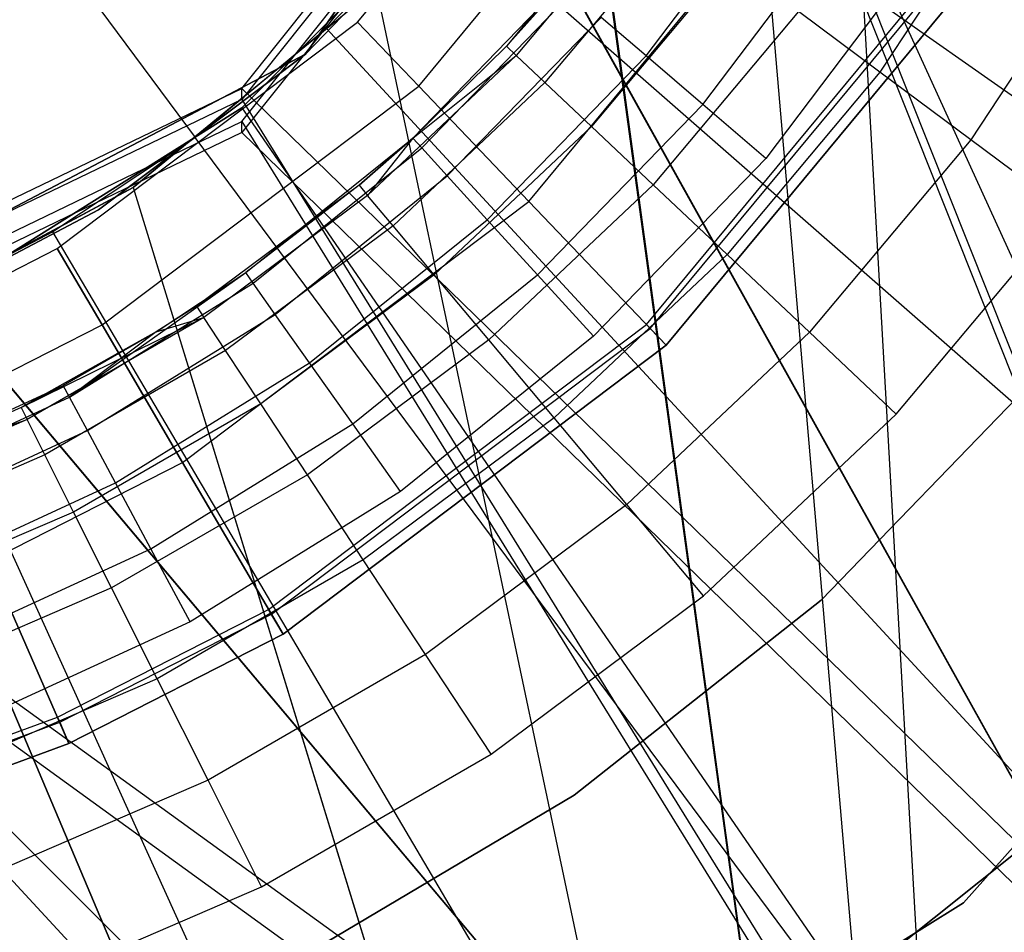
# Model space of a CAD drawing. Extents: x 0.1 to 16.1, y -7 to 7.
# Tile 31 of 68: x 8.226 to 8.409, y -0.388 to -0.218. Entities that reach past the tile are written whole.
import ezdxf

# ---------------------------------------------------------------- set-up
doc = ezdxf.new("R2010")
doc.units = 0
doc.header["$LTSCALE"] = 2.54
doc.layers.get('0').update_dxf_attribs({"color": 13, "linetype": 'CONTINUOUS'})

# ---------------------------------------------------------------- blocks, each defined once
blk = doc.blocks.new('DROPS_WOOD_E_PM_STL')
at = {"color": 0}
for p, q in [((8.08, 0, 2.18815), (8.25835, -0.24006, 2.19005)), ((8.08, 0, 2.18815), (8.25835, -0.24006, 2.19005)), ((8.41608, -0.8, 40.86074), (8.37425, -0.05845, 40.86452)), ((8.41608, -0.8, 40.86074), (8.37425, -0.05845, 40.86452)), ((8.3605, -0.10638, 29.35812), (8.27894, -0.22455, 29.35812)), ((8.27894, -0.22455, 28.35812), (8.3605, -0.10638, 28.35812)), ((8.27894, -0.22455, 28.35812), (8.3605, -0.10638, 28.35812)), ((8.3605, -0.10638, 29.35812), (8.27894, -0.22455, 29.35812)), ((8.35716, -0.11481, 33.8879), (8.41608, -0.8, 33.89308)), ((8.35716, -0.11481, 40.86592), (8.41608, -0.8, 40.86074)), ((8.35716, -0.11481, 40.86592), (8.41608, -0.8, 40.86074)), ((8.35716, -0.11481, 33.8879), (8.41608, -0.8, 33.89308)), ((8.26705, -0.23091, 29.36859), (8.35029, -0.12653, 29.37102)), ((8.26705, -0.23091, 29.36859), (8.35029, -0.12653, 29.37102)), ((8.35029, -0.12859, 33.3756), (8.26705, -0.23298, 33.37078)), ((8.35029, -0.12859, 33.3756), (8.26705, -0.23298, 33.37078)), ((8.35029, -0.12859, 33.3756), (8.61693, -0.79844, 33.40231)), ((8.35029, -0.12859, 33.3756), (8.61693, -0.79844, 33.40231)), ((8.35029, -0.13017, 16.34821), (8.65614, -0.8, 16.36984)), ((8.35029, -0.13017, 28.33602), (8.65614, -0.8, 28.31439)), ((8.35029, -0.13017, 28.33602), (8.65614, -0.8, 28.31439)), ((8.35029, -0.13017, 16.34821), (8.65614, -0.8, 16.36984)), ((8.26705, -0.2371, 41.36202), (8.35029, -0.13271, 41.35731)), ((8.26705, -0.2371, 41.36202), (8.35029, -0.13271, 41.35731)), ((8.35029, -0.13271, 41.35731), (8.61693, -0.80253, 41.32991)), ((8.35029, -0.13271, 41.35731), (8.61693, -0.80253, 41.32991)), ((8.35029, -0.13477, 45.36188), (8.26705, -0.23916, 45.36421)), ((8.35029, -0.13477, 45.36188), (8.26705, -0.23916, 45.36421)), ((8.28865, -0.21853, 213.36956), (8.33342, -0.16453, 213.36956)), ((8.28865, -0.21853, 213.40759), (8.33342, -0.16453, 213.40759)), ((8.28865, -0.21853, 213.36956), (8.33342, -0.16453, 213.36956)), ((8.28865, -0.21853, 213.40759), (8.33342, -0.16453, 213.40759)), ((8.32939, -0.16674, 33.8858), (8.41608, -0.8, 33.89308)), ((8.32939, -0.16674, 33.8858), (8.41608, -0.8, 33.89308)), ((8.32953, -0.16654, 40.868), (8.41608, -0.8, 40.86074)), ((8.32953, -0.16654, 40.868), (8.41608, -0.8, 40.86074)), ((8.56797, -0.34276, 2.22278), (8.32472, -0.17189, 2.19005)), ((8.56797, -0.34276, 2.22278), (8.32472, -0.17189, 2.19005)), ((8.30005, -0.23047, 213.33528), (8.34727, -0.17352, 213.33528)), ((8.30005, -0.23047, 213.33528), (8.34727, -0.17352, 213.33528)), ((8.30005, -0.23047, 213.44189), (8.34727, -0.17352, 213.44189)), ((8.30005, -0.23047, 213.44189), (8.34727, -0.17352, 213.44189)), ((8.26705, -0.23455, 16.34503), (8.31462, -0.18696, 16.3467)), ((8.26705, -0.23455, 16.34503), (8.31462, -0.18696, 16.3467)), ((8.31455, -0.18705, 28.33753), (8.26705, -0.23455, 28.3392)), ((8.31455, -0.18705, 28.33753), (8.26705, -0.23455, 28.3392)), ((8.31455, -0.18705, 28.33753), (8.65614, -0.8, 28.31439)), ((8.31455, -0.18705, 28.33753), (8.65614, -0.8, 28.31439)), ((8.31462, -0.18696, 16.3467), (8.65614, -0.8, 16.36984)), ((8.31462, -0.18696, 16.3467), (8.65614, -0.8, 16.36984)), ((8.31238, -0.18973, 41.3819), (8.27894, -0.22455, 41.3819)), ((8.27894, -0.22455, 40.8819), (8.31238, -0.18973, 40.8819)), ((8.27894, -0.22455, 40.8819), (8.31238, -0.18973, 40.8819)), ((8.31238, -0.18973, 41.3819), (8.27894, -0.22455, 41.3819)), ((8.31238, -0.18973, 33.88877), (8.27894, -0.22455, 33.88877)), ((8.27894, -0.22455, 33.38877), (8.31238, -0.18973, 33.38877)), ((8.27894, -0.22455, 33.38877), (8.31238, -0.18973, 33.38877)), ((8.31238, -0.18973, 33.88877), (8.27894, -0.22455, 33.88877)), ((8.32059, -0.25199, 213.31155), (8.37222, -0.18971, 213.31155)), ((8.32059, -0.25199, 213.31155), (8.37222, -0.18971, 213.31155)), ((8.32059, -0.25199, 213.4656), (8.37222, -0.18971, 213.4656)), ((8.32059, -0.25199, 213.4656), (8.37222, -0.18971, 213.4656)), ((8.34246, -0.22486, 16.33018), (8.3681, -0.1909, 16.33018)), ((8.34246, -0.22486, 16.33018), (8.3681, -0.1909, 16.33018)), ((8.41049, -0.19081, 14.94963), (8.3861, -0.22788, 14.94963)), ((8.41049, -0.19081, 14.94963), (8.3861, -0.22788, 14.94963)), ((8.34069, -0.19408, 15.03972), (8.3164, -0.22303, 15.03972)), ((8.34069, -0.19408, 15.03972), (8.3164, -0.22303, 15.03972)), ((8.3427, -0.19557, 15.01747), (8.31822, -0.22475, 15.01747)), ((8.3427, -0.19557, 15.01747), (8.31822, -0.22475, 15.01747)), ((8.30506, -0.19693, 2.19005), (8.28285, -0.21974, 2.19005)), ((8.30506, -0.19693, 2.19005), (8.28285, -0.21974, 2.19005)), ((8.52877, -0.39268, 2.22278), (8.30506, -0.19693, 2.19005)), ((8.52877, -0.39268, 2.22278), (8.30506, -0.19693, 2.19005)), ((8.34863, -0.19999, 14.99634), (8.3236, -0.22982, 14.99634)), ((8.34863, -0.19999, 14.99634), (8.3236, -0.22982, 14.99634)), ((8.35304, -0.23393, 16.33728), (8.37972, -0.1986, 16.33728)), ((8.35304, -0.23393, 16.33728), (8.37972, -0.1986, 16.33728)), ((8.42879, -0.20137, 14.94223), (8.40305, -0.2405, 14.94223)), ((8.42879, -0.20137, 14.94223), (8.40305, -0.2405, 14.94223)), ((8.35819, -0.2071, 14.97738), (8.33227, -0.238, 14.97738)), ((8.35819, -0.2071, 14.97738), (8.33227, -0.238, 14.97738)), ((8.34251, -0.27494, 213.38735), (8.39884, -0.207, 213.38735)), ((8.34251, -0.27494, 213.38735), (8.39884, -0.207, 213.38735)), ((8.3926, -0.20714, 16.33972), (8.36478, -0.24398, 16.33972)), ((8.3926, -0.20714, 16.33972), (8.36478, -0.24398, 16.33972)), ((8.34324, -0.27571, 213.39202), (8.39973, -0.20757, 213.39202)), ((8.34324, -0.27571, 213.39202), (8.39973, -0.20757, 213.39202)), ((8.40334, -0.20992, 213.38308), (8.34621, -0.27882, 213.38308)), ((8.34621, -0.27882, 213.30308), (8.40334, -0.20992, 213.30308)), ((8.40334, -0.20992, 213.47407), (8.34621, -0.27882, 213.47407)), ((8.34621, -0.27882, 213.30308), (8.40334, -0.20992, 213.30308)), ((8.40334, -0.20992, 213.47407), (8.34621, -0.27882, 213.47407)), ((8.34621, -0.27882, 213.39407), (8.40334, -0.20992, 213.39407)), ((8.34621, -0.27882, 213.39407), (8.40334, -0.20992, 213.39407)), ((8.40334, -0.20992, 213.38308), (8.34621, -0.27882, 213.38308)), ((8.24675, -0.24939, 33.88088), (8.29213, -0.21213, 33.88334)), ((8.24675, -0.24939, 33.88088), (8.29213, -0.21213, 33.88334)), ((8.29213, -0.21213, 40.87047), (8.24676, -0.24938, 40.87293)), ((8.29213, -0.21213, 40.87047), (8.24676, -0.24938, 40.87293)), ((8.29213, -0.21213, 33.88334), (8.41608, -0.8, 33.89308)), ((8.29213, -0.21213, 33.88334), (8.41608, -0.8, 33.89308)), ((8.29213, -0.21213, 40.87047), (8.41608, -0.8, 40.86074)), ((8.29213, -0.21213, 40.87047), (8.41608, -0.8, 40.86074)), ((8.29895, -0.24018, 16.28972), (8.32681, -0.21145, 16.28972)), ((8.29895, -0.24018, 16.28972), (8.32681, -0.21145, 16.28972)), ((8.3006, -0.24199, 16.30518), (8.32866, -0.21304, 16.30518)), ((8.3006, -0.24199, 16.30518), (8.32866, -0.21304, 16.30518)), ((8.3164, -0.22303, 15.03972), (8.32681, -0.21145, 16.28972)), ((8.3164, -0.22303, 15.03972), (8.32681, -0.21145, 16.28972)), ((8.37089, -0.21656, 14.96154), (8.34378, -0.24887, 14.96154)), ((8.37089, -0.21656, 14.96154), (8.34378, -0.24887, 14.96154)), ((8.3861, -0.22788, 14.94963), (8.37089, -0.21656, 14.96154)), ((8.3861, -0.22788, 14.94963), (8.37089, -0.21656, 14.96154)), ((8.23263, -0.26076, 213.36956), (8.28865, -0.21853, 213.36956)), ((8.23263, -0.26076, 213.40759), (8.28865, -0.21853, 213.40759)), ((8.23263, -0.26076, 213.36956), (8.28865, -0.21853, 213.36956)), ((8.23263, -0.26076, 213.40759), (8.28865, -0.21853, 213.40759)), ((8.28865, -0.21853, 213.36956), (8.30005, -0.23047, 213.33528)), ((8.28865, -0.21853, 213.36956), (8.30005, -0.23047, 213.33528)), ((8.28865, -0.21853, 213.40759), (8.28865, -0.21853, 213.36956)), ((8.28865, -0.21853, 213.40759), (8.28865, -0.21853, 213.36956)), ((8.30005, -0.23047, 213.44189), (8.28865, -0.21853, 213.40759)), ((8.30005, -0.23047, 213.44189), (8.28865, -0.21853, 213.40759)), ((8.30538, -0.24723, 16.31911), (8.33406, -0.21766, 16.31911)), ((8.30538, -0.24723, 16.31911), (8.33406, -0.21766, 16.31911)), ((8.34246, -0.22486, 16.33018), (8.33406, -0.21766, 16.31911)), ((8.34246, -0.22486, 16.33018), (8.33406, -0.21766, 16.31911)), ((8.28285, -0.21974, 2.19005), (8.25835, -0.24006, 2.19005)), ((8.28285, -0.21974, 2.19005), (8.25835, -0.24006, 2.19005)), ((8.48449, -0.43816, 2.22278), (8.28285, -0.21974, 2.19005)), ((8.48449, -0.43816, 2.22278), (8.28285, -0.21974, 2.19005)), ((8.3164, -0.22303, 15.03972), (8.29895, -0.24018, 16.28972)), ((8.3164, -0.22303, 15.03972), (8.29895, -0.24018, 15.03972)), ((8.3164, -0.22303, 15.03972), (8.29895, -0.24018, 16.28972)), ((8.3164, -0.22303, 15.03972), (8.29895, -0.24018, 15.03972)), ((8.3164, -0.22303, 15.03972), (8.31822, -0.22475, 15.01747)), ((8.3164, -0.22303, 15.03972), (8.31822, -0.22475, 15.01747)), ((8.27894, -0.22455, 29.35812), (8.15179, -0.29128, 29.35812)), ((8.15179, -0.29128, 28.35812), (8.27894, -0.22455, 28.35812)), ((8.15179, -0.29128, 28.35812), (8.27894, -0.22455, 28.35812)), ((8.27894, -0.22455, 29.35812), (8.15179, -0.29128, 29.35812)), ((8.27894, -0.22455, 41.3819), (8.24034, -0.25356, 41.3819)), ((8.24034, -0.25356, 40.8819), (8.27894, -0.22455, 40.8819)), ((8.24034, -0.25356, 40.8819), (8.27894, -0.22455, 40.8819)), ((8.27894, -0.22455, 41.3819), (8.24034, -0.25356, 41.3819)), ((8.27894, -0.22455, 33.88877), (8.24034, -0.25356, 33.88877)), ((8.24034, -0.25356, 33.38877), (8.27894, -0.22455, 33.38877)), ((8.24034, -0.25356, 33.38877), (8.27894, -0.22455, 33.38877)), ((8.27894, -0.22455, 33.88877), (8.24034, -0.25356, 33.88877)), ((8.27894, -0.22455, 28.35812), (8.27894, -0.22455, 29.35812)), ((8.27894, -0.22455, 28.35812), (8.27894, -0.22455, 29.35812)), ((8.27894, -0.22455, 40.8819), (8.27894, -0.22455, 41.3819)), ((8.27894, -0.22455, 40.8819), (8.27894, -0.22455, 41.3819)), ((8.27894, -0.22455, 33.38877), (8.27894, -0.22455, 33.88877)), ((8.27894, -0.22455, 33.38877), (8.27894, -0.22455, 33.88877)), ((8.31822, -0.22475, 15.01747), (8.29052, -0.25089, 15.01747)), ((8.31822, -0.22475, 15.01747), (8.29052, -0.25089, 15.01747)), ((8.29895, -0.24018, 15.03972), (8.31822, -0.22475, 15.01747)), ((8.29895, -0.24018, 15.03972), (8.31822, -0.22475, 15.01747)), ((8.31284, -0.25541, 16.33018), (8.34246, -0.22486, 16.33018)), ((8.31284, -0.25541, 16.33018), (8.34246, -0.22486, 16.33018)), ((8.3236, -0.22982, 14.99634), (8.31822, -0.22475, 15.01747)), ((8.3236, -0.22982, 14.99634), (8.31822, -0.22475, 15.01747)), ((8.35304, -0.23393, 16.33728), (8.34246, -0.22486, 16.33018)), ((8.35304, -0.23393, 16.33728), (8.34246, -0.22486, 16.33018)), ((8.3861, -0.22788, 14.94963), (8.35757, -0.26188, 14.94963)), ((8.3861, -0.22788, 14.94963), (8.35757, -0.26188, 14.94963)), ((8.40305, -0.2405, 14.94223), (8.3861, -0.22788, 14.94963)), ((8.40305, -0.2405, 14.94223), (8.3861, -0.22788, 14.94963)), ((8.14676, -0.28884, 29.36665), (8.26705, -0.23091, 29.36859)), ((8.14676, -0.28884, 29.36665), (8.26705, -0.23091, 29.36859)), ((8.24097, -0.27501, 213.33528), (8.30005, -0.23047, 213.33528)), ((8.24097, -0.27501, 213.33528), (8.30005, -0.23047, 213.33528)), ((8.24097, -0.27501, 213.44189), (8.30005, -0.23047, 213.44189)), ((8.24097, -0.27501, 213.44189), (8.30005, -0.23047, 213.44189)), ((8.84818, -0.79638, 29.40308), (8.26705, -0.23091, 29.36859)), ((8.84818, -0.79638, 29.40308), (8.26705, -0.23091, 29.36859)), ((8.26705, -0.23298, 33.37078), (8.26705, -0.23091, 29.36859)), ((8.26705, -0.23298, 33.37078), (8.26705, -0.23091, 29.36859)), ((8.3236, -0.22982, 14.99634), (8.29527, -0.25655, 14.99634)), ((8.3236, -0.22982, 14.99634), (8.29527, -0.25655, 14.99634)), ((8.30005, -0.23047, 213.33528), (8.32059, -0.25199, 213.31155)), ((8.30005, -0.23047, 213.33528), (8.32059, -0.25199, 213.31155)), ((8.32059, -0.25199, 213.4656), (8.30005, -0.23047, 213.44189)), ((8.32059, -0.25199, 213.4656), (8.30005, -0.23047, 213.44189)), ((8.33227, -0.238, 14.97738), (8.3236, -0.22982, 14.99634)), ((8.33227, -0.238, 14.97738), (8.3236, -0.22982, 14.99634)), ((8.26705, -0.23298, 33.37078), (8.14676, -0.2909, 33.36693)), ((8.26705, -0.23298, 33.37078), (8.14676, -0.2909, 33.36693)), ((8.26705, -0.23298, 33.37078), (8.61693, -0.79844, 33.40231)), ((8.26705, -0.23298, 33.37078), (8.61693, -0.79844, 33.40231)), ((8.26705, -0.23455, 28.3392), (8.21007, -0.27034, 28.3407)), ((8.26705, -0.23455, 28.3392), (8.21007, -0.27034, 28.3407)), ((8.21016, -0.27029, 16.34353), (8.26705, -0.23455, 16.34503)), ((8.21016, -0.27029, 16.34353), (8.26705, -0.23455, 16.34503)), ((8.26705, -0.23455, 16.34503), (8.65614, -0.8, 16.36984)), ((8.26705, -0.23455, 16.34503), (8.65614, -0.8, 16.36984)), ((8.26705, -0.23455, 28.3392), (8.65614, -0.8, 28.31439)), ((8.26705, -0.23455, 28.3392), (8.65614, -0.8, 28.31439)), ((8.26705, -0.23455, 28.3392), (8.26705, -0.23455, 16.34503)), ((8.26705, -0.23455, 28.3392), (8.26705, -0.23455, 16.34503)), ((8.32223, -0.26571, 16.33728), (8.35304, -0.23393, 16.33728)), ((8.32223, -0.26571, 16.33728), (8.35304, -0.23393, 16.33728)), ((8.36478, -0.24398, 16.33972), (8.35304, -0.23393, 16.33728)), ((8.36478, -0.24398, 16.33972), (8.35304, -0.23393, 16.33728)), ((8.14676, -0.29503, 41.36581), (8.26705, -0.2371, 41.36202)), ((8.14676, -0.29503, 41.36581), (8.26705, -0.2371, 41.36202)), ((8.26705, -0.2371, 41.36202), (8.61693, -0.80253, 41.32991)), ((8.26705, -0.2371, 41.36202), (8.61693, -0.80253, 41.32991)), ((8.26705, -0.23916, 45.36421), (8.26705, -0.2371, 41.36202)), ((8.26705, -0.23916, 45.36421), (8.26705, -0.2371, 41.36202)), ((8.33227, -0.238, 14.97738), (8.30293, -0.26568, 14.97738)), ((8.33227, -0.238, 14.97738), (8.30293, -0.26568, 14.97738)), ((8.34378, -0.24887, 14.96154), (8.33227, -0.238, 14.97738)), ((8.34378, -0.24887, 14.96154), (8.33227, -0.238, 14.97738)), ((8.26705, -0.23916, 45.36421), (8.14676, -0.29709, 45.36609)), ((8.26705, -0.23916, 45.36421), (8.14676, -0.29709, 45.36609)), ((8.25835, -0.24006, 2.19005), (8.23182, -0.25765, 2.19005)), ((8.25835, -0.24006, 2.19005), (8.23182, -0.25765, 2.19005)), ((8.43563, -0.47867, 2.22278), (8.25835, -0.24006, 2.19005)), ((8.43563, -0.47867, 2.22278), (8.25835, -0.24006, 2.19005)), ((8.26705, -0.23916, 45.36421), (8.84818, -0.80459, 45.32914)), ((8.26705, -0.23916, 45.36421), (8.84818, -0.80459, 45.32914)), ((8.26778, -0.26526, 16.28972), (8.29895, -0.24018, 16.28972)), ((8.26778, -0.26526, 16.28972), (8.29895, -0.24018, 16.28972)), ((8.29895, -0.24018, 15.03972), (8.28891, -0.24896, 15.03972)), ((8.28891, -0.24896, 15.03972), (8.29895, -0.24018, 16.28972)), ((8.28891, -0.24896, 15.03972), (8.29895, -0.24018, 16.28972)), ((8.29895, -0.24018, 15.03972), (8.28891, -0.24896, 15.03972)), ((8.29895, -0.24018, 15.03972), (8.29052, -0.25089, 15.01747)), ((8.29895, -0.24018, 15.03972), (8.29052, -0.25089, 15.01747)), ((8.29895, -0.24018, 15.03972), (8.29895, -0.24018, 16.28972)), ((8.29895, -0.24018, 15.03972), (8.29895, -0.24018, 16.28972)), ((8.3006, -0.24199, 16.30518), (8.29895, -0.24018, 16.28972)), ((8.3006, -0.24199, 16.30518), (8.29895, -0.24018, 16.28972)), ((8.40305, -0.2405, 14.94223), (8.37295, -0.27638, 14.94223)), ((8.40305, -0.2405, 14.94223), (8.37295, -0.27638, 14.94223)), ((8.4209, -0.25379, 14.93972), (8.40305, -0.2405, 14.94223)), ((8.4209, -0.25379, 14.93972), (8.40305, -0.2405, 14.94223)), ((8.26919, -0.26726, 16.30518), (8.3006, -0.24199, 16.30518)), ((8.26919, -0.26726, 16.30518), (8.3006, -0.24199, 16.30518)), ((8.30538, -0.24723, 16.31911), (8.3006, -0.24199, 16.30518)), ((8.30538, -0.24723, 16.31911), (8.3006, -0.24199, 16.30518)), ((8.36478, -0.24398, 16.33972), (8.33264, -0.27713, 16.33972)), ((8.36478, -0.24398, 16.33972), (8.33264, -0.27713, 16.33972)), ((8.27329, -0.27306, 16.31911), (8.30538, -0.24723, 16.31911)), ((8.27329, -0.27306, 16.31911), (8.30538, -0.24723, 16.31911)), ((8.31284, -0.25541, 16.33018), (8.30538, -0.24723, 16.31911)), ((8.31284, -0.25541, 16.33018), (8.30538, -0.24723, 16.31911)), ((8.24676, -0.24938, 40.87293), (8.1948, -0.27716, 40.87502)), ((8.24676, -0.24938, 40.87293), (8.1948, -0.27716, 40.87502)), ((8.1948, -0.27716, 33.87879), (8.24675, -0.24939, 33.88088)), ((8.1948, -0.27716, 33.87879), (8.24675, -0.24939, 33.88088)), ((8.24676, -0.24938, 40.87293), (8.24675, -0.24939, 33.88088)), ((8.24676, -0.24938, 40.87293), (8.24675, -0.24939, 33.88088)), ((8.24675, -0.24939, 33.88088), (8.41608, -0.8, 33.89308)), ((8.24675, -0.24939, 33.88088), (8.41608, -0.8, 33.89308)), ((8.24676, -0.24938, 40.87293), (8.41608, -0.8, 40.86074)), ((8.24676, -0.24938, 40.87293), (8.41608, -0.8, 40.86074)), ((8.28891, -0.24896, 15.03972), (8.25859, -0.27153, 15.03972)), ((8.28891, -0.24896, 15.03972), (8.25859, -0.27153, 15.03972)), ((8.28891, -0.24896, 15.03972), (8.26778, -0.26526, 16.28972)), ((8.28891, -0.24896, 15.03972), (8.26778, -0.26526, 16.28972)), ((8.28891, -0.24896, 15.03972), (8.29052, -0.25089, 15.01747)), ((8.28891, -0.24896, 15.03972), (8.29052, -0.25089, 15.01747)), ((8.34378, -0.24887, 14.96154), (8.31311, -0.27781, 14.96154)), ((8.34378, -0.24887, 14.96154), (8.31311, -0.27781, 14.96154)), ((8.35757, -0.26188, 14.94963), (8.34378, -0.24887, 14.96154)), ((8.35757, -0.26188, 14.94963), (8.34378, -0.24887, 14.96154)), ((8.29052, -0.25089, 15.01747), (8.25997, -0.27363, 15.01747)), ((8.29052, -0.25089, 15.01747), (8.25997, -0.27363, 15.01747)), ((8.29527, -0.25655, 14.99634), (8.29052, -0.25089, 15.01747)), ((8.29527, -0.25655, 14.99634), (8.29052, -0.25089, 15.01747)), ((8.25599, -0.30068, 213.31155), (8.32059, -0.25199, 213.31155)), ((8.25599, -0.30068, 213.31155), (8.32059, -0.25199, 213.31155)), ((8.25599, -0.30068, 213.4656), (8.32059, -0.25199, 213.4656)), ((8.25599, -0.30068, 213.4656), (8.32059, -0.25199, 213.4656)), ((8.32059, -0.25199, 213.31155), (8.34621, -0.27882, 213.30308)), ((8.32059, -0.25199, 213.31155), (8.34621, -0.27882, 213.30308)), ((8.34621, -0.27882, 213.47407), (8.32059, -0.25199, 213.4656)), ((8.34621, -0.27882, 213.47407), (8.32059, -0.25199, 213.4656)), ((8.24034, -0.25356, 41.3819), (8.19759, -0.27599, 41.3819)), ((8.19759, -0.27599, 40.8819), (8.24034, -0.25356, 40.8819)), ((8.19759, -0.27599, 40.8819), (8.24034, -0.25356, 40.8819)), ((8.24034, -0.25356, 41.3819), (8.19759, -0.27599, 41.3819)), ((8.24034, -0.25356, 33.88877), (8.19759, -0.27599, 33.88877)), ((8.19759, -0.27599, 33.38877), (8.24034, -0.25356, 33.38877)), ((8.19759, -0.27599, 33.38877), (8.24034, -0.25356, 33.38877)), ((8.24034, -0.25356, 33.88877), (8.19759, -0.27599, 33.88877)), ((8.24034, -0.25356, 40.8819), (8.24034, -0.25356, 41.3819)), ((8.24034, -0.25356, 40.8819), (8.24034, -0.25356, 41.3819)), ((8.24034, -0.25356, 33.38877), (8.24034, -0.25356, 33.88877)), ((8.24034, -0.25356, 33.38877), (8.24034, -0.25356, 33.88877)), ((8.38913, -0.29165, 14.93972), (8.4209, -0.25379, 14.93972)), ((8.38913, -0.29165, 14.93972), (8.4209, -0.25379, 14.93972)), ((8.29527, -0.25655, 14.99634), (8.26403, -0.27981, 14.99634)), ((8.29527, -0.25655, 14.99634), (8.26403, -0.27981, 14.99634)), ((8.27968, -0.28209, 16.33018), (8.31284, -0.25541, 16.33018)), ((8.27968, -0.28209, 16.33018), (8.31284, -0.25541, 16.33018)), ((8.30293, -0.26568, 14.97738), (8.29527, -0.25655, 14.99634)), ((8.30293, -0.26568, 14.97738), (8.29527, -0.25655, 14.99634)), ((8.32223, -0.26571, 16.33728), (8.31284, -0.25541, 16.33018)), ((8.32223, -0.26571, 16.33728), (8.31284, -0.25541, 16.33018)), ((8.23182, -0.25765, 2.19005), (8.20357, -0.27233, 2.19005)), ((8.23182, -0.25765, 2.19005), (8.20357, -0.27233, 2.19005)), ((8.38273, -0.51376, 2.22278), (8.23182, -0.25765, 2.19005)), ((8.38273, -0.51376, 2.22278), (8.23182, -0.25765, 2.19005)), ((8.20132, -0.27672, 213.36956), (8.23263, -0.26076, 213.36956)), ((8.20132, -0.27672, 213.40759), (8.23263, -0.26076, 213.40759)), ((8.20132, -0.27672, 213.36956), (8.23263, -0.26076, 213.36956)), ((8.20132, -0.27672, 213.40759), (8.23263, -0.26076, 213.40759)), ((8.23263, -0.26076, 213.36956), (8.24097, -0.27501, 213.33528)), ((8.23263, -0.26076, 213.36956), (8.24097, -0.27501, 213.33528)), ((8.23263, -0.26076, 213.40759), (8.23263, -0.26076, 213.36956)), ((8.23263, -0.26076, 213.40759), (8.23263, -0.26076, 213.36956)), ((8.24097, -0.27501, 213.44189), (8.23263, -0.26076, 213.40759)), ((8.24097, -0.27501, 213.44189), (8.23263, -0.26076, 213.40759)), ((8.35757, -0.26188, 14.94963), (8.3253, -0.29233, 14.94963)), ((8.35757, -0.26188, 14.94963), (8.3253, -0.29233, 14.94963)), ((8.37295, -0.27638, 14.94223), (8.35757, -0.26188, 14.94963)), ((8.37295, -0.27638, 14.94223), (8.35757, -0.26188, 14.94963)), ((8.23491, -0.28848, 16.30518), (8.26778, -0.26526, 16.28972)), ((8.23491, -0.28848, 16.30518), (8.26778, -0.26526, 16.28972)), ((8.25109, -0.27632, 16.28972), (8.26778, -0.26526, 16.28972)), ((8.25109, -0.27632, 16.28972), (8.26778, -0.26526, 16.28972)), ((8.25859, -0.27153, 15.03972), (8.26778, -0.26526, 16.28972)), ((8.25859, -0.27153, 15.03972), (8.26778, -0.26526, 16.28972)), ((8.26919, -0.26726, 16.30518), (8.26778, -0.26526, 16.28972)), ((8.26919, -0.26726, 16.30518), (8.26778, -0.26526, 16.28972)), ((8.30293, -0.26568, 14.97738), (8.27058, -0.28976, 14.97738)), ((8.30293, -0.26568, 14.97738), (8.27058, -0.28976, 14.97738)), ((8.28774, -0.29346, 16.33728), (8.32223, -0.26571, 16.33728)), ((8.28774, -0.29346, 16.33728), (8.32223, -0.26571, 16.33728)), ((8.31311, -0.27781, 14.96154), (8.30293, -0.26568, 14.97738)), ((8.31311, -0.27781, 14.96154), (8.30293, -0.26568, 14.97738)), ((8.33264, -0.27713, 16.33972), (8.32223, -0.26571, 16.33728)), ((8.33264, -0.27713, 16.33972), (8.32223, -0.26571, 16.33728)), ((8.23491, -0.28848, 16.30518), (8.26919, -0.26726, 16.30518)), ((8.23491, -0.28848, 16.30518), (8.26919, -0.26726, 16.30518)), ((8.27329, -0.27306, 16.31911), (8.26919, -0.26726, 16.30518)), ((8.27329, -0.27306, 16.31911), (8.26919, -0.26726, 16.30518)), ((8.21007, -0.27034, 28.3407), (8.65614, -0.8, 28.31439)), ((8.21007, -0.27034, 28.3407), (8.65614, -0.8, 28.31439)), ((8.21016, -0.27029, 16.34353), (8.65614, -0.8, 16.36984)), ((8.21016, -0.27029, 16.34353), (8.65614, -0.8, 16.36984)), ((8.25859, -0.27153, 15.03972), (8.25109, -0.27632, 16.28972)), ((8.25859, -0.27153, 15.03972), (8.25109, -0.27632, 16.28972)), ((8.25859, -0.27153, 15.03972), (8.25109, -0.27632, 15.03972)), ((8.25859, -0.27153, 15.03972), (8.25109, -0.27632, 15.03972)), ((8.25859, -0.27153, 15.03972), (8.25997, -0.27363, 15.01747)), ((8.25859, -0.27153, 15.03972), (8.25997, -0.27363, 15.01747)), ((8.32641, -0.54303, 2.22278), (8.20357, -0.27233, 2.19005)), ((8.32641, -0.54303, 2.22278), (8.20357, -0.27233, 2.19005)), ((8.22586, -0.29043, 15.03972), (8.25997, -0.27363, 15.01747)), ((8.22586, -0.29043, 15.03972), (8.25997, -0.27363, 15.01747)), ((8.25997, -0.27363, 15.01747), (8.22698, -0.29267, 15.01747)), ((8.25997, -0.27363, 15.01747), (8.22698, -0.29267, 15.01747)), ((8.23827, -0.29474, 16.31911), (8.27329, -0.27306, 16.31911)), ((8.23827, -0.29474, 16.31911), (8.27329, -0.27306, 16.31911)), ((8.25109, -0.27632, 15.03972), (8.25997, -0.27363, 15.01747)), ((8.25109, -0.27632, 15.03972), (8.25997, -0.27363, 15.01747)), ((8.26403, -0.27981, 14.99634), (8.25997, -0.27363, 15.01747)), ((8.26403, -0.27981, 14.99634), (8.25997, -0.27363, 15.01747)), ((8.27968, -0.28209, 16.33018), (8.27329, -0.27306, 16.31911)), ((8.27968, -0.28209, 16.33018), (8.27329, -0.27306, 16.31911)), ((8.20795, -0.29184, 213.33528), (8.24097, -0.27501, 213.33528)), ((8.20795, -0.29184, 213.33528), (8.24097, -0.27501, 213.33528)), ((8.20795, -0.29184, 213.44189), (8.24097, -0.27501, 213.44189)), ((8.20795, -0.29184, 213.44189), (8.24097, -0.27501, 213.44189)), ((8.24097, -0.27501, 213.33528), (8.25599, -0.30068, 213.31155)), ((8.24097, -0.27501, 213.33528), (8.25599, -0.30068, 213.31155)), ((8.25599, -0.30068, 213.4656), (8.24097, -0.27501, 213.44189)), ((8.25599, -0.30068, 213.4656), (8.24097, -0.27501, 213.44189)), ((8.27202, -0.32807, 213.38735), (8.34251, -0.27494, 213.38735)), ((8.27202, -0.32807, 213.38735), (8.34251, -0.27494, 213.38735)), ((8.34251, -0.27494, 213.38735), (8.34324, -0.27571, 213.39202)), ((8.34251, -0.27494, 213.38735), (8.34324, -0.27571, 213.39202)), ((8.34621, -0.27882, 213.38308), (8.34251, -0.27494, 213.38735)), ((8.34621, -0.27882, 213.38308), (8.34251, -0.27494, 213.38735)), ((8.41608, -0.8, 33.89308), (8.1948, -0.27716, 33.87879)), ((8.41608, -0.8, 33.89308), (8.1948, -0.27716, 33.87879)), ((8.1948, -0.27716, 40.87502), (8.41608, -0.8, 40.86074)), ((8.1948, -0.27716, 40.87502), (8.41608, -0.8, 40.86074)), ((8.25109, -0.27632, 15.03972), (8.22586, -0.29043, 15.03972)), ((8.25109, -0.27632, 15.03972), (8.22586, -0.29043, 15.03972)), ((8.25109, -0.27632, 15.03972), (8.23375, -0.28633, 16.28972)), ((8.23375, -0.28633, 16.28972), (8.25109, -0.27632, 16.28972)), ((8.25109, -0.27632, 15.03972), (8.23375, -0.28633, 16.28972)), ((8.23375, -0.28633, 16.28972), (8.25109, -0.27632, 16.28972)), ((8.25109, -0.27632, 16.28972), (8.23491, -0.28848, 16.30518)), ((8.25109, -0.27632, 16.28972), (8.23491, -0.28848, 16.30518)), ((8.25109, -0.27632, 15.03972), (8.25109, -0.27632, 16.28972)), ((8.25109, -0.27632, 15.03972), (8.25109, -0.27632, 16.28972)), ((8.27256, -0.32899, 213.39202), (8.34324, -0.27571, 213.39202)), ((8.27256, -0.32899, 213.39202), (8.34324, -0.27571, 213.39202)), ((8.33264, -0.27713, 16.33972), (8.29667, -0.30607, 16.33972)), ((8.33264, -0.27713, 16.33972), (8.29667, -0.30607, 16.33972)), ((8.37295, -0.27638, 14.94223), (8.33888, -0.30852, 14.94223)), ((8.37295, -0.27638, 14.94223), (8.33888, -0.30852, 14.94223)), ((8.34324, -0.27571, 213.39202), (8.34621, -0.27882, 213.39407)), ((8.34324, -0.27571, 213.39202), (8.34621, -0.27882, 213.39407)), ((8.38913, -0.29165, 14.93972), (8.37295, -0.27638, 14.94223)), ((8.38913, -0.29165, 14.93972), (8.37295, -0.27638, 14.94223)), ((8.40165, -0.38281, 213.39407), (8.49647, -0.27668, 213.39407)), ((8.49647, -0.27668, 213.47407), (8.40165, -0.38281, 213.47407)), ((8.49647, -0.27668, 213.47407), (8.40165, -0.38281, 213.47407)), ((8.40165, -0.38281, 213.39407), (8.49647, -0.27668, 213.39407)), ((8.34621, -0.27882, 213.38308), (8.27473, -0.3327, 213.38308)), ((8.27473, -0.3327, 213.30308), (8.34621, -0.27882, 213.30308)), ((8.34621, -0.27882, 213.47407), (8.27473, -0.3327, 213.47407)), ((8.27473, -0.3327, 213.30308), (8.34621, -0.27882, 213.30308)), ((8.34621, -0.27882, 213.47407), (8.27473, -0.3327, 213.47407)), ((8.27473, -0.3327, 213.39407), (8.34621, -0.27882, 213.39407)), ((8.27473, -0.3327, 213.39407), (8.34621, -0.27882, 213.39407)), ((8.34621, -0.27882, 213.38308), (8.27473, -0.3327, 213.38308)), ((8.31311, -0.27781, 14.96154), (8.27928, -0.30299, 14.96154)), ((8.31311, -0.27781, 14.96154), (8.27928, -0.30299, 14.96154)), ((8.3253, -0.29233, 14.94963), (8.31311, -0.27781, 14.96154)), ((8.3253, -0.29233, 14.94963), (8.31311, -0.27781, 14.96154)), ((8.26403, -0.27981, 14.99634), (8.2303, -0.29928, 14.99634)), ((8.26403, -0.27981, 14.99634), (8.2303, -0.29928, 14.99634)), ((8.27058, -0.28976, 14.97738), (8.26403, -0.27981, 14.99634)), ((8.27058, -0.28976, 14.97738), (8.26403, -0.27981, 14.99634)), ((8.24351, -0.30449, 16.33018), (8.27968, -0.28209, 16.33018)), ((8.24351, -0.30449, 16.33018), (8.27968, -0.28209, 16.33018)), ((8.28774, -0.29346, 16.33728), (8.27968, -0.28209, 16.33018)), ((8.28774, -0.29346, 16.33728), (8.27968, -0.28209, 16.33018)), ((8.37514, -0.32633, 41.3819), (8.41601, -0.28408, 41.3819)), ((8.41601, -0.28408, 40.8819), (8.37514, -0.32633, 40.8819)), ((8.37514, -0.32633, 41.3819), (8.41601, -0.28408, 41.3819)), ((8.41601, -0.28408, 40.8819), (8.37514, -0.32633, 40.8819)), ((8.37514, -0.32633, 33.88877), (8.41601, -0.28408, 33.88877)), ((8.41601, -0.28408, 33.38877), (8.37514, -0.32633, 33.38877)), ((8.37514, -0.32633, 33.88877), (8.41601, -0.28408, 33.88877)), ((8.41601, -0.28408, 33.38877), (8.37514, -0.32633, 33.38877)), ((8.1974, -0.30305, 16.28972), (8.23375, -0.28633, 16.28972)), ((8.1974, -0.30305, 16.28972), (8.23375, -0.28633, 16.28972)), ((8.22586, -0.29043, 15.03972), (8.23375, -0.28633, 16.28972)), ((8.22586, -0.29043, 15.03972), (8.23375, -0.28633, 16.28972)), ((8.23491, -0.28848, 16.30518), (8.23375, -0.28633, 16.28972)), ((8.23491, -0.28848, 16.30518), (8.23375, -0.28633, 16.28972)), ((8.14676, -0.28884, 29.36665), (8.84818, -0.79638, 29.40308)), ((8.14676, -0.28884, 29.36665), (8.84818, -0.79638, 29.40308)), ((8.19829, -0.30534, 16.30518), (8.23491, -0.28848, 16.30518)), ((8.19829, -0.30534, 16.30518), (8.23491, -0.28848, 16.30518)), ((8.23827, -0.29474, 16.31911), (8.23491, -0.28848, 16.30518)), ((8.23827, -0.29474, 16.31911), (8.23491, -0.28848, 16.30518)), ((8.27058, -0.28976, 14.97738), (8.23565, -0.30993, 14.97738)), ((8.27058, -0.28976, 14.97738), (8.23565, -0.30993, 14.97738)), ((8.27928, -0.30299, 14.96154), (8.27058, -0.28976, 14.97738)), ((8.27928, -0.30299, 14.96154), (8.27058, -0.28976, 14.97738)), ((8.22586, -0.29043, 15.03972), (8.1974, -0.30305, 16.28972)), ((8.22586, -0.29043, 15.03972), (8.1974, -0.30305, 15.03972)), ((8.22586, -0.29043, 15.03972), (8.1974, -0.30305, 16.28972)), ((8.22586, -0.29043, 15.03972), (8.1974, -0.30305, 15.03972)), ((8.22586, -0.29043, 15.03972), (8.22698, -0.29267, 15.01747)), ((8.22586, -0.29043, 15.03972), (8.22698, -0.29267, 15.01747)), ((8.35318, -0.32557, 14.93972), (8.38913, -0.29165, 14.93972)), ((8.35318, -0.32557, 14.93972), (8.38913, -0.29165, 14.93972)), ((8.14676, -0.29248, 16.34249), (8.65614, -0.8, 16.36984)), ((8.14676, -0.29248, 16.34249), (8.65614, -0.8, 16.36984)), ((8.14676, -0.29248, 28.34174), (8.65614, -0.8, 28.31439)), ((8.14676, -0.29248, 28.34174), (8.65614, -0.8, 28.31439)), ((8.22698, -0.29267, 15.01747), (8.19201, -0.30776, 15.01747)), ((8.22698, -0.29267, 15.01747), (8.19201, -0.30776, 15.01747)), ((8.1974, -0.30305, 15.03972), (8.22698, -0.29267, 15.01747)), ((8.1974, -0.30305, 15.03972), (8.22698, -0.29267, 15.01747)), ((8.2303, -0.29928, 14.99634), (8.22698, -0.29267, 15.01747)), ((8.2303, -0.29928, 14.99634), (8.22698, -0.29267, 15.01747)), ((8.2501, -0.31677, 16.33728), (8.28774, -0.29346, 16.33728)), ((8.2501, -0.31677, 16.33728), (8.28774, -0.29346, 16.33728)), ((8.29667, -0.30607, 16.33972), (8.28774, -0.29346, 16.33728)), ((8.29667, -0.30607, 16.33972), (8.28774, -0.29346, 16.33728)), ((8.3253, -0.29233, 14.94963), (8.2897, -0.31883, 14.94963)), ((8.3253, -0.29233, 14.94963), (8.2897, -0.31883, 14.94963)), ((8.33888, -0.30852, 14.94223), (8.3253, -0.29233, 14.94963)), ((8.33888, -0.30852, 14.94223), (8.3253, -0.29233, 14.94963)), ((8.14676, -0.29503, 41.36581), (8.61693, -0.80253, 41.32991)), ((8.14676, -0.29503, 41.36581), (8.61693, -0.80253, 41.32991)), ((8.20085, -0.31196, 16.31911), (8.23827, -0.29474, 16.31911)), ((8.20085, -0.31196, 16.31911), (8.23827, -0.29474, 16.31911)), ((8.24351, -0.30449, 16.33018), (8.23827, -0.29474, 16.31911)), ((8.24351, -0.30449, 16.33018), (8.23827, -0.29474, 16.31911)), ((8.14676, -0.29709, 45.36609), (8.84818, -0.80459, 45.32914)), ((8.14676, -0.29709, 45.36609), (8.84818, -0.80459, 45.32914)), ((8.2303, -0.29928, 14.99634), (8.19454, -0.31471, 14.99634)), ((8.2303, -0.29928, 14.99634), (8.19454, -0.31471, 14.99634)), ((8.23565, -0.30993, 14.97738), (8.2303, -0.29928, 14.99634)), ((8.23565, -0.30993, 14.97738), (8.2303, -0.29928, 14.99634)), ((8.2199, -0.31908, 213.31155), (8.25599, -0.30068, 213.31155)), ((8.2199, -0.31908, 213.31155), (8.25599, -0.30068, 213.31155)), ((8.2199, -0.31908, 213.4656), (8.25599, -0.30068, 213.4656)), ((8.2199, -0.31908, 213.4656), (8.25599, -0.30068, 213.4656)), ((8.25599, -0.30068, 213.31155), (8.27473, -0.3327, 213.30308)), ((8.25599, -0.30068, 213.31155), (8.27473, -0.3327, 213.30308)), ((8.27473, -0.3327, 213.47407), (8.25599, -0.30068, 213.4656)), ((8.27473, -0.3327, 213.47407), (8.25599, -0.30068, 213.4656)), ((8.27928, -0.30299, 14.96154), (8.24276, -0.32408, 14.96154)), ((8.27928, -0.30299, 14.96154), (8.24276, -0.32408, 14.96154)), ((8.2897, -0.31883, 14.94963), (8.27928, -0.30299, 14.96154)), ((8.2897, -0.31883, 14.94963), (8.27928, -0.30299, 14.96154)), ((8.20485, -0.32227, 16.33018), (8.24351, -0.30449, 16.33018)), ((8.20485, -0.32227, 16.33018), (8.24351, -0.30449, 16.33018)), ((8.2501, -0.31677, 16.33728), (8.24351, -0.30449, 16.33018)), ((8.2501, -0.31677, 16.33728), (8.24351, -0.30449, 16.33018)), ((8.29667, -0.30607, 16.33972), (8.25741, -0.33038, 16.33972)), ((8.29667, -0.30607, 16.33972), (8.25741, -0.33038, 16.33972)), ((8.33888, -0.30852, 14.94223), (8.30131, -0.33649, 14.94223)), ((8.33888, -0.30852, 14.94223), (8.30131, -0.33649, 14.94223)), ((8.35318, -0.32557, 14.93972), (8.33888, -0.30852, 14.94223)), ((8.35318, -0.32557, 14.93972), (8.33888, -0.30852, 14.94223)), ((8.23565, -0.30993, 14.97738), (8.19862, -0.3259, 14.97738)), ((8.23565, -0.30993, 14.97738), (8.19862, -0.3259, 14.97738)), ((8.24276, -0.32408, 14.96154), (8.23565, -0.30993, 14.97738)), ((8.24276, -0.32408, 14.96154), (8.23565, -0.30993, 14.97738)), ((8.20988, -0.33527, 16.33728), (8.2501, -0.31677, 16.33728)), ((8.20988, -0.33527, 16.33728), (8.2501, -0.31677, 16.33728)), ((8.25741, -0.33038, 16.33972), (8.2501, -0.31677, 16.33728)), ((8.25741, -0.33038, 16.33972), (8.2501, -0.31677, 16.33728)), ((8.2199, -0.31908, 213.31155), (8.23479, -0.35306, 213.30308)), ((8.2199, -0.31908, 213.31155), (8.23479, -0.35306, 213.30308)), ((8.23479, -0.35306, 213.47407), (8.2199, -0.31908, 213.4656)), ((8.23479, -0.35306, 213.47407), (8.2199, -0.31908, 213.4656)), ((8.2897, -0.31883, 14.94963), (8.25127, -0.34102, 14.94963)), ((8.2897, -0.31883, 14.94963), (8.25127, -0.34102, 14.94963)), ((8.30131, -0.33649, 14.94223), (8.2897, -0.31883, 14.94963)), ((8.30131, -0.33649, 14.94223), (8.2897, -0.31883, 14.94963)), ((8.24276, -0.32408, 14.96154), (8.20403, -0.34078, 14.96154)), ((8.24276, -0.32408, 14.96154), (8.20403, -0.34078, 14.96154)), ((8.25127, -0.34102, 14.94963), (8.24276, -0.32408, 14.96154)), ((8.25127, -0.34102, 14.94963), (8.24276, -0.32408, 14.96154)), ((8.31354, -0.35508, 14.93972), (8.35318, -0.32557, 14.93972)), ((8.31354, -0.35508, 14.93972), (8.35318, -0.32557, 14.93972)), ((8.32902, -0.36275, 41.3819), (8.37514, -0.32633, 41.3819)), ((8.37514, -0.32633, 40.8819), (8.32902, -0.36275, 40.8819)), ((8.32902, -0.36275, 41.3819), (8.37514, -0.32633, 41.3819)), ((8.37514, -0.32633, 40.8819), (8.32902, -0.36275, 40.8819)), ((8.32902, -0.36275, 33.88877), (8.37514, -0.32633, 33.88877)), ((8.37514, -0.32633, 33.38877), (8.32902, -0.36275, 33.38877)), ((8.32902, -0.36275, 33.88877), (8.37514, -0.32633, 33.88877)), ((8.37514, -0.32633, 33.38877), (8.32902, -0.36275, 33.38877)), ((8.37514, -0.32633, 41.3819), (8.37514, -0.32633, 40.8819)), ((8.37514, -0.32633, 41.3819), (8.37514, -0.32633, 40.8819)), ((8.37514, -0.32633, 33.88877), (8.37514, -0.32633, 33.38877)), ((8.37514, -0.32633, 33.88877), (8.37514, -0.32633, 33.38877)), ((8.23264, -0.34815, 213.38735), (8.27202, -0.32807, 213.38735)), ((8.23264, -0.34815, 213.38735), (8.27202, -0.32807, 213.38735)), ((8.27202, -0.32807, 213.38735), (8.27256, -0.32899, 213.39202)), ((8.27202, -0.32807, 213.38735), (8.27256, -0.32899, 213.39202)), ((8.27473, -0.3327, 213.38308), (8.27202, -0.32807, 213.38735)), ((8.27473, -0.3327, 213.38308), (8.27202, -0.32807, 213.38735)), ((8.25741, -0.33038, 16.33972), (8.21547, -0.34968, 16.33972)), ((8.25741, -0.33038, 16.33972), (8.21547, -0.34968, 16.33972)), ((8.23307, -0.34912, 213.39202), (8.27256, -0.32899, 213.39202)), ((8.23307, -0.34912, 213.39202), (8.27256, -0.32899, 213.39202)), ((8.27256, -0.32899, 213.39202), (8.27473, -0.3327, 213.39407)), ((8.27256, -0.32899, 213.39202), (8.27473, -0.3327, 213.39407)), ((8.27473, -0.3327, 213.38308), (8.23479, -0.35306, 213.38308)), ((8.23479, -0.35306, 213.30308), (8.27473, -0.3327, 213.30308)), ((8.27473, -0.3327, 213.47407), (8.23479, -0.35306, 213.47407)), ((8.23479, -0.35306, 213.30308), (8.27473, -0.3327, 213.30308)), ((8.27473, -0.3327, 213.47407), (8.23479, -0.35306, 213.47407)), ((8.23479, -0.35306, 213.39407), (8.27473, -0.3327, 213.39407)), ((8.23479, -0.35306, 213.39407), (8.27473, -0.3327, 213.39407)), ((8.27473, -0.3327, 213.38308), (8.23479, -0.35306, 213.38308)), ((8.30131, -0.33649, 14.94223), (8.26075, -0.35991, 14.94223)), ((8.30131, -0.33649, 14.94223), (8.26075, -0.35991, 14.94223)), ((8.31354, -0.35508, 14.93972), (8.30131, -0.33649, 14.94223)), ((8.31354, -0.35508, 14.93972), (8.30131, -0.33649, 14.94223)), ((8.25127, -0.34102, 14.94963), (8.21052, -0.3586, 14.94963)), ((8.25127, -0.34102, 14.94963), (8.21052, -0.3586, 14.94963)), ((8.26075, -0.35991, 14.94223), (8.25127, -0.34102, 14.94963)), ((8.26075, -0.35991, 14.94223), (8.25127, -0.34102, 14.94963)), ((8.19119, -0.36351, 213.38735), (8.23264, -0.34815, 213.38735)), ((8.19119, -0.36351, 213.38735), (8.23264, -0.34815, 213.38735)), ((8.23264, -0.34815, 213.38735), (8.23307, -0.34912, 213.39202)), ((8.23264, -0.34815, 213.38735), (8.23307, -0.34912, 213.39202)), ((8.23479, -0.35306, 213.38308), (8.23264, -0.34815, 213.38735)), ((8.23479, -0.35306, 213.38308), (8.23264, -0.34815, 213.38735)), ((8.1915, -0.36453, 213.39202), (8.23307, -0.34912, 213.39202)), ((8.1915, -0.36453, 213.39202), (8.23307, -0.34912, 213.39202)), ((8.23307, -0.34912, 213.39202), (8.23479, -0.35306, 213.39407)), ((8.23307, -0.34912, 213.39202), (8.23479, -0.35306, 213.39407)), ((8.23479, -0.35306, 213.38308), (8.19276, -0.36864, 213.38308)), ((8.19276, -0.36864, 213.30308), (8.23479, -0.35306, 213.30308)), ((8.23479, -0.35306, 213.47407), (8.19276, -0.36864, 213.47407)), ((8.19276, -0.36864, 213.30308), (8.23479, -0.35306, 213.30308)), ((8.23479, -0.35306, 213.47407), (8.19276, -0.36864, 213.47407)), ((8.19276, -0.36864, 213.39407), (8.23479, -0.35306, 213.39407)), ((8.19276, -0.36864, 213.39407), (8.23479, -0.35306, 213.39407)), ((8.23479, -0.35306, 213.38308), (8.19276, -0.36864, 213.38308)), ((8.27074, -0.37979, 14.93972), (8.31354, -0.35508, 14.93972)), ((8.27074, -0.37979, 14.93972), (8.31354, -0.35508, 14.93972)), ((8.26075, -0.35991, 14.94223), (8.21775, -0.37846, 14.94223)), ((8.26075, -0.35991, 14.94223), (8.21775, -0.37846, 14.94223)), ((8.27074, -0.37979, 14.93972), (8.26075, -0.35991, 14.94223)), ((8.27074, -0.37979, 14.93972), (8.26075, -0.35991, 14.94223)), ((8.27844, -0.39271, 41.3819), (8.32902, -0.36275, 41.3819)), ((8.32902, -0.36275, 40.8819), (8.27844, -0.39271, 40.8819)), ((8.27844, -0.39271, 41.3819), (8.32902, -0.36275, 41.3819)), ((8.32902, -0.36275, 40.8819), (8.27844, -0.39271, 40.8819)), ((8.27844, -0.39271, 33.88877), (8.32902, -0.36275, 33.88877)), ((8.32902, -0.36275, 33.38877), (8.27844, -0.39271, 33.38877)), ((8.27844, -0.39271, 33.88877), (8.32902, -0.36275, 33.88877)), ((8.32902, -0.36275, 33.38877), (8.27844, -0.39271, 33.38877)), ((8.32902, -0.36275, 41.3819), (8.32902, -0.36275, 40.8819)), ((8.32902, -0.36275, 41.3819), (8.32902, -0.36275, 40.8819)), ((8.32902, -0.36275, 33.88877), (8.32902, -0.36275, 33.38877)), ((8.32902, -0.36275, 33.88877), (8.32902, -0.36275, 33.38877)), ((8.36166, -0.41312, 16.03972), (8.42009, -0.36653, 16.03972)), ((8.42009, -0.36653, 14.93972), (8.36166, -0.41312, 14.93972)), ((8.36166, -0.41312, 16.03972), (8.42009, -0.36653, 16.03972)), ((8.42009, -0.36653, 14.93972), (8.36166, -0.41312, 14.93972)), ((8.22536, -0.39937, 14.93972), (8.27074, -0.37979, 14.93972)), ((8.22536, -0.39937, 14.93972), (8.27074, -0.37979, 14.93972)), ((8.28077, -0.45792, 213.39407), (8.40165, -0.38281, 213.39407)), ((8.40165, -0.38281, 213.47407), (8.28077, -0.45792, 213.47407)), ((8.40165, -0.38281, 213.47407), (8.28077, -0.45792, 213.47407)), ((8.28077, -0.45792, 213.39407), (8.40165, -0.38281, 213.39407)), ((8.40165, -0.38281, 213.39407), (8.40165, -0.38281, 213.47407)), ((8.40165, -0.38281, 213.39407), (8.40165, -0.38281, 213.47407))]:
    blk.add_line(p, q, dxfattribs=at)

msp = doc.modelspace()

# ---------------------------------------------------------------- block references
at = {"color": 0}
msp.add_blockref('DROPS_WOOD_E_PM_STL', (0, 0), dxfattribs=at)

doc.saveas('drawing.dxf')
